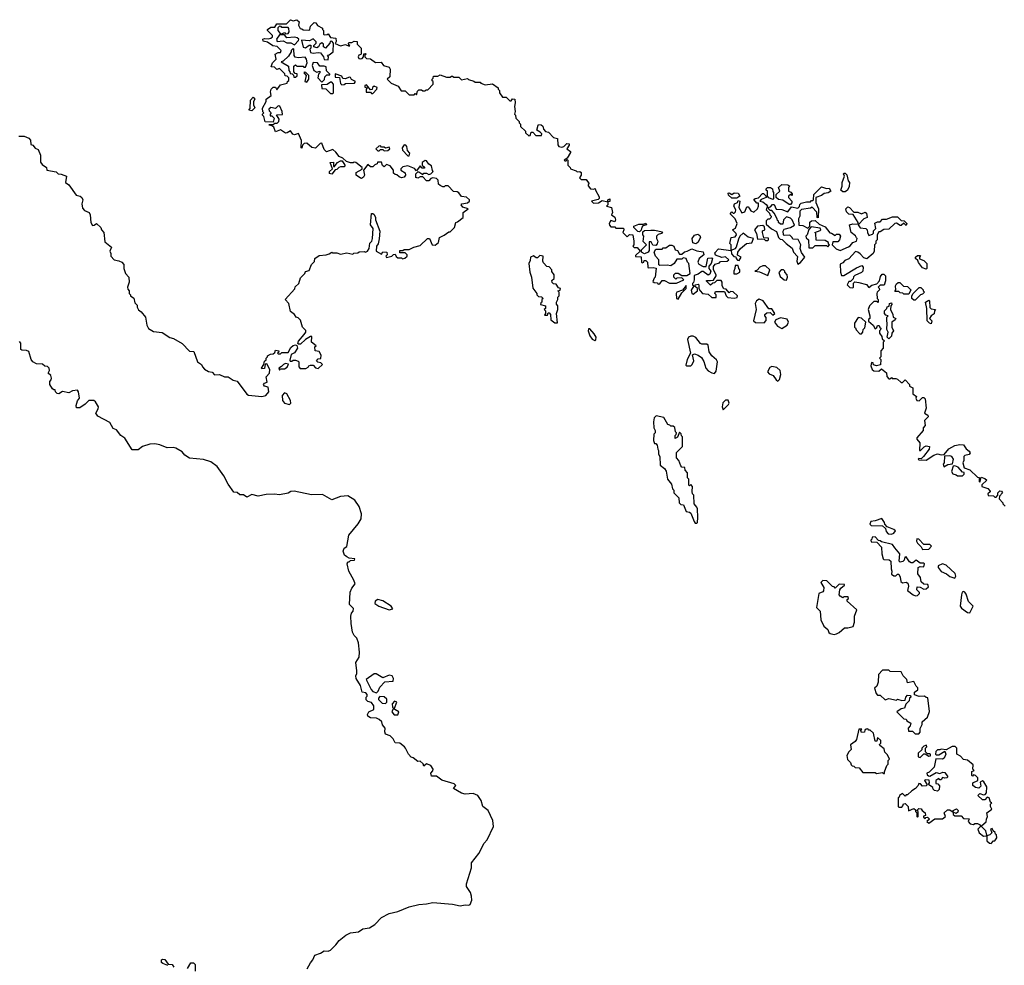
# Model space of a CAD drawing. Extents: x 2494159 to 2685562, y 773219 to 915170.
# Tile 48 of 201: x 2532401 to 2540301, y 887071 to 894662. Entities that reach past the tile are written whole.
import ezdxf

# ---------------------------------------------------------------- set-up
doc = ezdxf.new("R2010")
doc.units = 0

msp = doc.modelspace()

# ---------------------------------------------------------------- linework, layer by layer
at = {"layer": '0CON10XD'}
for points in [[(2535775, 893332.5), (2535761.7, 893341.7), (2535760, 893375), (2535745, 893387.5), (2535715, 893392.5), (2535701.2, 893388.8), (2535685, 893370), (2535665, 893370), (2535635, 893400), (2535615, 893400), (2535595, 893390), (2535580, 893395), (2535580, 893425), (2535595, 893440), (2535605, 893440), (2535635, 893420), (2535645, 893430), (2535665, 893430), (2535685, 893420), (2535700, 893425), (2535720, 893445), (2535713, 893453), (2535705, 893490), (2535683.3, 893503.3), (2535665, 893530), (2535655, 893532.5), (2535630, 893515), (2535630, 893495), (2535648.3, 893478.3), (2535648.3, 893471.7), (2535631.7, 893471.7), (2535615, 893490), (2535585, 893450), (2535568.3, 893468.3), (2535515, 893490), (2535475, 893480), (2535460, 893465), (2535460, 893455), (2535493, 893433), (2535497.5, 893415), (2535485, 893397.5), (2535465, 893393.3), (2535445, 893400), (2535428.3, 893418.3), (2535415, 893420), (2535401.7, 893431.7), (2535400, 893455), (2535375, 893490), (2535345, 893500), (2535325, 893480), (2535311.7, 893491.7), (2535305, 893520), (2535271.7, 893518.3), (2535270, 893505), (2535251.7, 893498.3), (2535235, 893480), (2535215, 893480), (2535195, 893500), (2535160, 893455), (2535166.7, 893415), (2535160.7, 893399.3), (2535145, 893387.5), (2535135, 893390), (2535100, 893415), (2535100, 893435), (2535148.3, 893461.7), (2535150, 893475), (2535097, 893517), (2535085, 893520), (2535077, 893513), (2535055, 893512.5), (2535023, 893523), (2534995, 893550), (2534963.6, 893563.6), (2534938.8, 893598.8), (2534915, 893620), (2534861.7, 893601.7), (2534845, 893620), (2534825, 893670), (2534811.7, 893668.3), (2534775, 893630), (2534745, 893637.5), (2534705, 893670), (2534682.5, 893667.5), (2534670, 893655), (2534665, 893630), (2534660, 893635), (2534661.7, 893691.7), (2534638.3, 893748.3), (2534605, 893737.5), (2534593.6, 893743.6), (2534575, 893770), (2534547, 893753), (2534535, 893752.5), (2534495, 893777.5), (2534455, 893763.3), (2534439.3, 893799.3), (2534425, 893810), (2534400, 893815), (2534405, 893820), (2534435, 893820), (2534448.3, 893831.7), (2534467, 893833), (2534480, 893845), (2534482.5, 893865), (2534461.7, 893898.3), (2534510, 893900), (2534507.5, 893925), (2534488.3, 893968.3), (2534475, 893970), (2534455, 893950), (2534415, 893957.5), (2534400, 893945), (2534401.7, 893931.7), (2534420, 893915), (2534410, 893905), (2534411.7, 893891.7), (2534425, 893890), (2534441.7, 893871.7), (2534435, 893840), (2534371.7, 893841.7), (2534360, 893885), (2534350, 893895), (2534350, 893905), (2534360, 893915), (2534353, 893923), (2534348.3, 893951.7), (2534380, 894005), (2534380, 894025), (2534420, 894055), (2534412.5, 894082.5), (2534420, 894105), (2534435, 894120), (2534455, 894120), (2534465, 894100), (2534495, 894140), (2534548.3, 894151.7), (2534550, 894165), (2534560, 894175), (2534560, 894195), (2534548.3, 894208.3), (2534531.7, 894211.7), (2534528.3, 894228.3), (2534485, 894270), (2534465, 894262.5), (2534445, 894280), (2534420, 894285), (2534430, 894315), (2534460, 894345), (2534450, 894385), (2534475, 894400), (2534495, 894400), (2534500, 894415), (2534467, 894447), (2534433, 894453), (2534390.7, 894480.7), (2534355, 894490), (2534352.5, 894505), (2534365, 894512.5), (2534395, 894507.5), (2534417, 894513), (2534430, 894525), (2534430, 894535), (2534390, 894575), (2534390, 894585), (2534415, 894602.5), (2534448.3, 894601.7), (2534465, 894630), (2534541.7, 894628.3), (2534575, 894660), (2534595, 894652.5), (2534625, 894662.5), (2534642.5, 894645), (2534638.3, 894618.3), (2534651.7, 894591.7), (2534665, 894590), (2534675, 894580), (2534721.7, 894578.3), (2534730, 894585), (2534735, 894610), (2534765, 894640), (2534776.4, 894636.4), (2534790, 894615), (2534830, 894595), (2534830, 894585), (2534840, 894575), (2534840, 894545), (2534845, 894540), (2534867, 894543), (2534875, 894550), (2534895, 894520), (2534937.5, 894515), (2534941.7, 894488.3), (2534931.7, 894471.7), (2534975, 894452.5), (2535015, 894462.5), (2535045, 894450), (2535050, 894455), (2535041.7, 894461.7), (2535040, 894475), (2535045, 894480), (2535065, 894480), (2535085, 894490), (2535108.3, 894488.3), (2535110, 894465), (2535140, 894435), (2535141.7, 894388.3), (2535138.3, 894381.7), (2535121.7, 894378.3), (2535117.5, 894365), (2535121.7, 894351.7), (2535135, 894347.5), (2535148.3, 894351.7), (2535160, 894365), (2535161.7, 894388.3), (2535175, 894390), (2535180, 894385), (2535171.7, 894378.3), (2535170, 894365), (2535185, 894350), (2535217, 894347), (2535255, 894320), (2535301.7, 894321.7), (2535320, 894295), (2535365, 894280), (2535372.5, 894265), (2535370, 894205), (2535350, 894185), (2535381.7, 894151.7), (2535438.3, 894128.3), (2535461.7, 894091.7), (2535495, 894090), (2535525, 894060), (2535565, 894060), (2535575, 894070), (2535585, 894060), (2535591.7, 894088.3), (2535605, 894100), (2535625, 894100), (2535635, 894090), (2535655, 894090), (2535661.7, 894098.3), (2535675, 894100), (2535720, 894145), (2535720, 894165), (2535711.7, 894171.7), (2535710, 894185), (2535718.3, 894191.7), (2535721.7, 894208.3), (2535755, 894210), (2535775, 894220), (2535825, 894200), (2535855, 894200), (2535865, 894210), (2535875, 894210), (2535885, 894200), (2535925, 894200), (2535945, 894180), (2535995, 894190), (2536001.7, 894181.7), (2536045, 894170), (2536055, 894160), (2536095, 894160), (2536101.7, 894151.7), (2536135, 894140), (2536195, 894147.5), (2536240, 894115), (2536240, 894105), (2536250, 894095), (2536250, 894075), (2536275, 894040), (2536305, 894040), (2536335, 894010), (2536345, 894010), (2536355, 894027.5), (2536373.3, 894023.3), (2536375.7, 893994.3), (2536370, 893965), (2536377.5, 893925), (2536372.5, 893905), (2536380, 893895), (2536383, 893873), (2536410, 893845), (2536410, 893835), (2536420, 893825), (2536420, 893805), (2536458.3, 893768.3), (2536460, 893755), (2536485, 893730), (2536498.3, 893731.7), (2536505, 893760), (2536518.3, 893758.3), (2536543, 893733), (2536588.3, 893731.7), (2536590, 893745), (2536578.3, 893758.3), (2536550, 893775), (2536560, 893815), (2536565, 893820), (2536585, 893817.5), (2536598.3, 893808.3), (2536603, 893783), (2536620, 893765), (2536645, 893760), (2536685, 893716.7), (2536717.5, 893707.5), (2536718.3, 893658.3), (2536727.5, 893645), (2536750.5, 893639.5), (2536766, 893644), (2536792.3, 893667.7), (2536810, 893665), (2536810, 893655), (2536792.5, 893625), (2536820, 893605), (2536820, 893595), (2536795, 893550), (2536770, 893535), (2536775, 893530), (2536785, 893530), (2536795, 893540), (2536800, 893535), (2536800, 893495), (2536817, 893477), (2536820, 893465), (2536865, 893450), (2536875, 893440), (2536895, 893442.5), (2536906.4, 893436.4), (2536907.5, 893415), (2536891.7, 893391.7), (2536905, 893380), (2536945, 893380), (2536970, 893345), (2536961.7, 893338.3), (2536961.7, 893328.3), (2536980, 893305), (2537007.5, 893302.5), (2537018.3, 893308.3), (2537020, 893295), (2537051.7, 893241.7), (2537051.7, 893228.3), (2537041.7, 893218.3), (2536990, 893205), (2537005, 893190), (2537045, 893192.5), (2537075, 893210), (2537120, 893200), (2537120, 893215), (2537137.5, 893225), (2537137.5, 893202.5), (2537120, 893200), (2537120, 893175), (2537110, 893165), (2537150, 893155), (2537156.7, 893115), (2537150, 893095), (2537176.4, 893076.4), (2537182.5, 893055), (2537175, 893040), (2537145, 893050), (2537130, 893025), (2537133, 893013), (2537145, 893000), (2537175, 893000), (2537185, 892990), (2537245, 892990), (2537247.5, 892975), (2537240, 892955), (2537275, 892920), (2537295, 892937.5), (2537320, 892935), (2537330, 892885), (2537330, 892855), (2537320, 892845), (2537332.5, 892832.5), (2537355, 892832.5), (2537380, 892805), (2537341.7, 892768.3), (2537341.7, 892761.7), (2537388.3, 892758.3), (2537390, 892715), (2537395, 892710), (2537410, 892715), (2537411.7, 892728.3), (2537425, 892730), (2537437.5, 892715), (2537440, 892675), (2537445, 892670), (2537485, 892672.5), (2537507, 892667), (2537500, 892595), (2537491.7, 892588.3), (2537481.7, 892561.7), (2537491.7, 892551.7), (2537515, 892550), (2537525, 892540), (2537538.3, 892541.7), (2537555, 892570), (2537575, 892567.5), (2537615, 892547.5), (2537671.7, 892548.3), (2537730, 892575), (2537715, 892590), (2537675, 892587.5)], [(2534535, 894550), (2534555, 894552.5), (2534562.5, 894565), (2534561.7, 894591.7), (2534555, 894600), (2534505, 894600), (2534498.3, 894608.3), (2534485, 894610), (2534471.7, 894598.3), (2534472.5, 894575), (2534491.7, 894551.7), (2534505, 894550), (2534525, 894560), (2534535, 894550)], [(2534605, 894460), (2534637.5, 894495), (2534640, 894505), (2534627, 894517), (2534605, 894522.5), (2534545, 894517.5), (2534525, 894540), (2534485, 894540), (2534462.5, 894505), (2534468.3, 894488.3), (2534515, 894492.5), (2534545, 894477.5), (2534577, 894477), (2534605, 894460)], [(2534875, 894340), (2534880, 894365), (2534871.7, 894378.3), (2534885, 894380), (2534917.5, 894405), (2534920, 894475), (2534905, 894490), (2534891.7, 894488.3), (2534890, 894475), (2534855, 894432.5), (2534837.5, 894445), (2534837.5, 894465), (2534825, 894477.5), (2534810, 894465), (2534800, 894445), (2534785, 894437.5), (2534760, 894445), (2534760, 894455), (2534780, 894475), (2534780, 894485), (2534755, 894510), (2534727.5, 894492.5), (2534662.5, 894497.5), (2534675, 894442.5), (2534695, 894437.5), (2534725, 894457.5), (2534738.3, 894458.3), (2534737, 894433), (2534730, 894425), (2534735, 894400), (2534755, 894392.5), (2534795, 894400), (2534815, 894396.7), (2534840, 894365), (2534843.3, 894343.3), (2534875, 894340)], [(2534615, 894200), (2534627, 894213), (2534627.5, 894227.5), (2534611.7, 894231.7), (2534600, 894245), (2534601.7, 894288.3), (2534615, 894300), (2534625, 894290), (2534675, 894290), (2534681.7, 894281.7), (2534695, 894280), (2534707.5, 894315), (2534702.5, 894345), (2534691.7, 894361.7), (2534635, 894357.5), (2534611.7, 894361.7), (2534602.5, 894375), (2534600, 894425), (2534595, 894430), (2534580, 894415), (2534580, 894405), (2534559.3, 894370.7), (2534515, 894330), (2534500, 894325), (2534558.3, 894288.3), (2534560, 894255), (2534570, 894245), (2534571.7, 894231.7), (2534588.3, 894228.3), (2534598.3, 894218.3), (2534601.7, 894201.7), (2534615, 894200)], [(2534825, 894160), (2534847, 894183), (2534850, 894205), (2534865, 894220), (2534890, 894220), (2534890, 894225), (2534863, 894253), (2534860, 894285), (2534845, 894290), (2534808.3, 894288.3), (2534790, 894315), (2534755, 894320), (2534747.5, 894295), (2534760, 894255), (2534785, 894240), (2534808.3, 894248.3), (2534810, 894235), (2534800, 894225), (2534792.5, 894195), (2534825, 894160)], [(2534705, 894160), (2534720, 894185), (2534720, 894215), (2534698.3, 894238.3), (2534685, 894240), (2534680, 894235), (2534700, 894215), (2534690, 894165), (2534705, 894160)], [(2534985, 894140), (2535005, 894142.5), (2535015, 894150), (2535087, 894153), (2535095, 894167.5), (2535063.6, 894183.6), (2535055, 894197.5), (2535045, 894200), (2535015, 894187.5), (2534995, 894190), (2534985, 894210), (2534931.7, 894228.3), (2534931.7, 894201.7), (2534968.3, 894198.3), (2534975, 894150), (2534985, 894140)], [(2534915, 894070), (2534920, 894075), (2534920, 894145), (2534905, 894160), (2534895, 894160), (2534867, 894143), (2534821.7, 894138.3), (2534825, 894110), (2534857, 894107), (2534895, 894070), (2534915, 894070)], [(2535235, 894070), (2535267.5, 894105), (2535269.3, 894119.3), (2535245, 894127.5), (2535231.7, 894118.3), (2535228.3, 894101.7), (2535215, 894100), (2535185, 894140), (2535170, 894135), (2535171.7, 894121.7), (2535190, 894115), (2535180, 894105), (2535181.7, 894081.7), (2535215, 894080), (2535225, 894070), (2535235, 894070)], [(2534265, 893930), (2534240, 893935), (2534251.7, 893948.3), (2534253, 894017), (2534275, 894040), (2534287.5, 894025), (2534277.5, 894005), (2534278.3, 893978.3), (2534287.5, 893955), (2534265, 893930)], [(2532395, 893727.5), (2532436.4, 893726.4), (2532475, 893712.5), (2532487.5, 893695), (2532491.7, 893661.7), (2532506.4, 893656.4), (2532525, 893630), (2532550, 893620), (2532567.5, 893575), (2532568.3, 893518.3), (2532580.7, 893500.7), (2532617.5, 893475), (2532620, 893455), (2532695, 893440), (2532710, 893425), (2532735, 893422.5), (2532776.2, 893406.2), (2532767.5, 893355), (2532795, 893337.5), (2532853.6, 893253.6), (2532885.9, 893245.9), (2532900, 893235), (2532906.7, 893215), (2532900, 893185), (2532905, 893150), (2532921.7, 893131.7), (2532957.5, 893115), (2532966.4, 893096.4), (2532972.5, 893035), (2532985, 893010), (2532998.3, 893011.7), (2533017, 893027), (2533052.5, 892995), (2533057.5, 892975), (2533077.5, 892955), (2533085, 892880), (2533137, 892837), (2533123.3, 892805), (2533132.5, 892785), (2533132.5, 892765), (2533160, 892735), (2533197, 892727), (2533220, 892715), (2533237, 892697), (2533237.5, 892665), (2533250, 892625), (2533276.2, 892595), (2533280, 892555), (2533266.7, 892515), (2533268.3, 892498.3), (2533280, 892485), (2533280, 892465), (2533290, 892455), (2533290, 892445), (2533316.1, 892426.1), (2533325, 892390), (2533345, 892370), (2533343.3, 892355), (2533355, 892332.5), (2533375, 892317.5), (2533410, 892275), (2533420.7, 892210.7), (2533435, 892183.3), (2533475, 892158.8), (2533545, 892150), (2533605, 892110), (2533635, 892102.5), (2533705, 892062.5), (2533765, 892002.5), (2533798.3, 891998.3), (2533827.5, 891915), (2533860, 891895), (2533867.5, 891875), (2533885, 891856.7), (2533915, 891837.5), (2533945, 891832.5), (2533965, 891812.5), (2534005, 891813.3), (2534045, 891796.7), (2534075, 891796.7), (2534115, 891768.8), (2534145, 891761.2), (2534224, 891655), (2534237, 891647), (2534345, 891638), (2534376.7, 891645), (2534401.2, 891675), (2534393.6, 891713.6), (2534365, 891720.8), (2534358.6, 891735), (2534364.2, 891745.8), (2534386.7, 891753.3), (2534377.5, 891795), (2534405.5, 891824.5), (2534408, 891855), (2534385, 891900), (2534371.7, 891898.3), (2534366.4, 891863.6), (2534345, 891860), (2534342.5, 891865), (2534360, 891895), (2534365, 891920), (2534378.3, 891931.7), (2534380, 891945), (2534390, 891955), (2534390, 891965), (2534413, 891977), (2534435, 891980), (2534448.3, 891991.7), (2534455, 892010), (2534480, 892005), (2534478.3, 891991.7), (2534470, 891985), (2534475, 891980), (2534495, 891980), (2534505, 891990), (2534555, 891990), (2534577.8, 892032.2), (2534595, 892048), (2534615, 892051.9), (2534626.1, 892046.1), (2534629.4, 892025), (2534605, 891988.8), (2534580, 891975), (2534568.3, 891928.3), (2534571.7, 891921.7), (2534585, 891920), (2534595, 891930), (2534615, 891930), (2534635, 891920), (2534640, 891915), (2534640, 891875), (2534651.7, 891861.7), (2534697, 891863), (2534716.4, 891873.6), (2534720, 891885), (2534735, 891890), (2534755, 891890), (2534775, 891867.5), (2534795, 891862.5), (2534830, 891895), (2534818.3, 891908.3), (2534793, 891913), (2534783, 891923), (2534795, 891940), (2534818.3, 891941.7), (2534819.3, 891969.3), (2534805, 892000), (2534773, 892003), (2534770, 892035), (2534780, 892045), (2534742.5, 892075), (2534745, 892120), (2534735, 892120), (2534694.5, 892095.5), (2534655, 892057.1), (2534638, 892058), (2534633.9, 892063.9), (2534637.9, 892082.1), (2534683.3, 892135), (2534696.2, 892155), (2534697, 892167), (2534670, 892195), (2534655, 892250), (2534635, 892270), (2534620, 892275), (2534606.4, 892296.4), (2534575, 892320), (2534560, 892385), (2534530, 892415), (2534608.3, 892501.7), (2534611.7, 892518.3), (2534640, 892545), (2534655, 892590), (2534690, 892625), (2534695, 892640), (2534725, 892650), (2534743, 892697), (2534767.5, 892722.5), (2534770, 892745), (2534805, 892770), (2534860, 892775), (2534885, 892782.5), (2534905, 892797.5), (2534915, 892790), (2534945, 892790), (2534975, 892780), (2535025, 892790), (2535075, 892780), (2535083, 892787), (2535115, 892790), (2535125, 892800), (2535165, 892802.5), (2535175, 892797.5), (2535192.5, 892805), (2535205.7, 892824.3), (2535211.2, 892868.8), (2535226.7, 892885), (2535232.5, 892905), (2535237.5, 892985), (2535216.2, 893015), (2535225, 893107.5), (2535235, 893107.5), (2535245, 893097.5), (2535256.2, 893075), (2535256.7, 893055), (2535290, 892965), (2535286.4, 892903.6), (2535277, 892863), (2535263.3, 892845), (2535262.5, 892805), (2535305, 892780), (2535315, 892800), (2535347, 892797), (2535350, 892775), (2535340, 892765), (2535343, 892753), (2535387, 892763), (2535401.7, 892778.3), (2535415, 892780), (2535421.7, 892761.7), (2535435, 892750), (2535465, 892750), (2535472.5, 892742.5), (2535491.7, 892748.3), (2535510, 892765), (2535510, 892775), (2535495, 892790), (2535451.7, 892791.7), (2535451.7, 892808.3), (2535475, 892810), (2535485, 892817.5), (2535525, 892817.5), (2535563, 892837), (2535615, 892850), (2535673, 892907), (2535690, 892905), (2535710, 892855), (2535735, 892852.5), (2535762.5, 892875), (2535770, 892915), (2535808.3, 892931.7), (2535845, 892960), (2535855, 892960), (2535890, 892995), (2535900, 893035), (2535915, 893040), (2535960, 893075), (2535960, 893115), (2536000, 893145), (2535956.4, 893156.4), (2535942.5, 893175), (2535950, 893185), (2535995, 893193.3), (2536010, 893205), (2536010, 893215), (2535985, 893237.5), (2535945, 893242.5), (2535925, 893272.5), (2535911.7, 893281.7), (2535883, 893283), (2535838.3, 893328.3), (2535815, 893330), (2535808.3, 893321.7), (2535795, 893320), (2535775, 893332.5)], [(2535325, 893610), (2535355, 893612.5), (2535370, 893625), (2535365, 893640), (2535335, 893630), (2535325, 893640), (2535305, 893640), (2535295, 893650), (2535281.7, 893648.3), (2535260, 893625), (2535275, 893610), (2535285, 893610), (2535295, 893620), (2535315, 893620), (2535325, 893610)], [(2535525, 893570), (2535531.7, 893591.7), (2535513, 893613), (2535507.5, 893645), (2535500, 893655), (2535485, 893656.7), (2535470, 893635), (2535472.5, 893615), (2535515, 893570), (2535525, 893570)], [(2534905, 893422.5), (2534888.3, 893428.3), (2534887.5, 893445), (2534910, 893465), (2534892.5, 893515), (2534918.3, 893518.3), (2534920, 893485), (2534925, 893480), (2534950, 893515), (2534975, 893530), (2534988.3, 893528.3), (2535010, 893495), (2535008.3, 893481.7), (2534975, 893482.5), (2534963, 893477), (2534945, 893460), (2534931.7, 893458.3), (2534905, 893422.5)], [(2539025, 893280), (2539005, 893280), (2538990, 893295), (2539000, 893325), (2539000, 893355), (2539020, 893405), (2539010, 893425), (2539015, 893430), (2539025, 893430), (2539037, 893417), (2539048.3, 893368.3), (2539060, 893355), (2539057, 893323), (2539042.5, 893295), (2539025, 893280)], [(2538585, 893180), (2538575, 893180), (2538525, 893212.5), (2538488.3, 893218.3), (2538470, 893235), (2538471.7, 893258.3), (2538500, 893285), (2538490, 893315), (2538515, 893340), (2538565, 893337.5), (2538580, 893325), (2538570, 893315), (2538570, 893285), (2538588.3, 893278.3), (2538600, 893265), (2538598.3, 893251.7), (2538585, 893260), (2538570, 893245), (2538570, 893235), (2538597.5, 893205), (2538597, 893193), (2538585, 893180)], [(2537675, 892587.5), (2537665, 892580), (2537650, 892595), (2537650, 892615), (2537663, 892627), (2537685, 892627.5), (2537715, 892610), (2537755, 892610), (2537780, 892625), (2537770, 892705), (2537760, 892715), (2537750, 892745), (2537725, 892750), (2537715, 892740), (2537675, 892740), (2537652.5, 892705), (2537625, 892686.7), (2537595, 892692.5), (2537538.3, 892688.3), (2537530, 892695), (2537530, 892735), (2537503, 892763), (2537492.5, 892795), (2537505, 892820), (2537555, 892820), (2537565, 892830), (2537585, 892830), (2537615, 892852.5), (2537633, 892853), (2537650, 892845), (2537660, 892815), (2537678.3, 892808.3), (2537695, 892780), (2537715, 892780), (2537735, 892800), (2537757, 892803), (2537795, 892822.5), (2537835, 892806.7), (2537885, 892800), (2537890, 892775), (2537853.6, 892746.4), (2537842.5, 892715), (2537850.7, 892700.7), (2537885, 892680), (2537908.3, 892681.7), (2537921.7, 892748.3), (2537955, 892750), (2537960, 892745), (2537950, 892705), (2537930, 892685), (2537930, 892665), (2537947.5, 892645), (2537939.3, 892620.7), (2537925, 892612.5), (2537885, 892640), (2537875, 892640), (2537845, 892620), (2537811.7, 892608.3), (2537812.5, 892575), (2537807.5, 892552.5), (2537800, 892545), (2537800, 892535), (2537810, 892525), (2537788.3, 892491.7), (2537793.6, 892463.6), (2537805, 892460), (2537840, 892485), (2537840, 892505), (2537821.7, 892521.7), (2537820, 892535), (2537845, 892540), (2537850, 892535), (2537850, 892505), (2537860, 892485), (2537880, 892465), (2537925, 892460), (2537955, 892432.5), (2537988.3, 892431.7), (2537990, 892455), (2537980, 892465), (2537985, 892480), (2538055, 892480), (2538070, 892445), (2538083, 892433), (2538135, 892427.5), (2538156.7, 892433.3), (2538160, 892445), (2538125, 892477.5), (2538105, 892480), (2538095, 892470), (2538068.3, 892498.3), (2538051.7, 892501.7), (2538037.5, 892525), (2538036.4, 892556.4), (2538030, 892570), (2537995, 892570), (2537975, 892550), (2537961.7, 892548.3), (2537945, 892532.5), (2537910, 892565), (2537915, 892570), (2537945, 892570), (2537968.3, 892571.7), (2537990, 892605), (2537990, 892615), (2537967.5, 892655), (2537968.3, 892681.7), (2537980.7, 892699.3), (2538015, 892710), (2538025, 892720), (2538077, 892723), (2538090, 892735), (2538065, 892760), (2538035, 892752.5), (2537983, 892773), (2537978.3, 892791.7), (2538008.3, 892821.7), (2538110, 892810), (2538110, 892855), (2538100, 892865), (2538110, 892915), (2538141.7, 892918.3), (2538152.5, 892935), (2538150, 892945), (2538120, 892975), (2538145, 892990), (2538157.5, 893025), (2538143, 893063), (2538102.5, 893105), (2538115, 893120), (2538125, 893110), (2538135, 893110), (2538145, 893120), (2538147, 893137), (2538130, 893165), (2538137, 893183), (2538160, 893195), (2538165, 893210), (2538180, 893205), (2538172.5, 893155), (2538195, 893112.5), (2538219.3, 893120.7), (2538235, 893160), (2538245, 893160), (2538255, 893150), (2538267, 893127), (2538291.7, 893118.3), (2538320, 893145), (2538330, 893165), (2538328.3, 893188.3), (2538315, 893190), (2538291.7, 893218.3), (2538303, 893227), (2538328.3, 893231.7), (2538361.7, 893268.3), (2538368.3, 893268.3), (2538388.3, 893248.3), (2538390, 893235), (2538351.7, 893218.3), (2538340, 893205), (2538365, 893200), (2538389.3, 893179.3), (2538400, 893165), (2538390, 893135), (2538418.3, 893108.3), (2538420, 893095), (2538430, 893085), (2538428.3, 893071.7), (2538418.3, 893061.7), (2538405, 893060), (2538391.7, 893048.3), (2538391.7, 893021.7), (2538433.9, 892983.9), (2538473, 892963), (2538490, 892915), (2538501.7, 892901.7), (2538518.3, 892898.3), (2538550, 892865), (2538598.3, 892828.3), (2538610, 892795), (2538641.7, 892761.7), (2538637.5, 892725), (2538645, 892700), (2538666.4, 892713.6), (2538700, 892755), (2538673, 892793), (2538662.5, 892825), (2538667.5, 892855), (2538648.3, 892898.3), (2538605, 892900), (2538600, 892915), (2538581.7, 892931.7), (2538535, 892930), (2538530, 892935), (2538527.5, 892965), (2538535, 892980), (2538587, 892993), (2538618.3, 893011.7), (2538600, 893055), (2538585, 893070), (2538555, 893080), (2538530, 893055), (2538525, 893020), (2538505, 893020), (2538490, 893035), (2538490, 893045), (2538481.7, 893051.7), (2538480, 893065), (2538455, 893110), (2538435, 893130), (2538421.7, 893131.7), (2538411.7, 893141.7), (2538410, 893155), (2538425, 893160), (2538441.7, 893178.3), (2538455, 893180), (2538471.7, 893141.7), (2538515, 893140), (2538565, 893120), (2538595, 893160), (2538645, 893150), (2538658.3, 893161.7), (2538661.7, 893178.3), (2538671.7, 893188.3), (2538715, 893200), (2538745, 893200), (2538755, 893210), (2538765, 893210), (2538770, 893215), (2538771.7, 893258.3), (2538835, 893320), (2538875, 893307.5), (2538895, 893310), (2538910, 893285), (2538887, 893273), (2538855, 893267.5), (2538835, 893250), (2538790, 893235), (2538790, 893195), (2538810, 893145), (2538808.3, 893071.7), (2538800, 893075), (2538798.3, 893118.3), (2538758.3, 893158.3), (2538745, 893150), (2538675, 893140), (2538660, 893125), (2538660, 893085), (2538650, 893065), (2538651.7, 893011.7), (2538685, 893010), (2538725, 892990), (2538740, 893005), (2538741.7, 893038.3), (2538753, 893047), (2538785, 893050), (2538815, 893020), (2538865, 893000), (2538901.7, 892951.7), (2538915, 892950), (2538945, 892930), (2538955, 892940), (2538975, 892940), (2538987.5, 892925), (2538980, 892895), (2538965, 892880), (2538925, 892880), (2538920, 892855), (2538951.7, 892821.7), (2538985, 892810), (2539050.7, 892839.3), (2539065, 892847.5), (2539085, 892872.5), (2539116.4, 892883.6), (2539120, 892905), (2539115, 892910), (2539106.4, 892926.4), (2539073, 892953), (2539060, 893015), (2539085, 893022.5), (2539130, 893020), (2539130, 893035), (2539088.3, 893098.3), (2539055, 893100), (2539035, 893120), (2539030, 893145), (2539045, 893160), (2539060, 893155), (2539095, 893117.5), (2539125, 893116.7), (2539155, 893103.3), (2539185, 893117.5), (2539195, 893110), (2539200, 893075), (2539175, 893062.5), (2539130, 893015), (2539145, 892992.5), (2539190, 892985), (2539200, 892975), (2539203, 892953), (2539215, 892930), (2539245, 892940), (2539251.7, 892948.3), (2539253, 892967), (2539270, 892985), (2539261.7, 893028.3), (2539285, 893040), (2539305, 893040), (2539325, 893060), (2539355, 893060), (2539405, 893080), (2539445, 893080), (2539475, 893050), (2539498.3, 893048.3), (2539520, 893025), (2539515, 893010), (2539495, 893030), (2539475, 893010), (2539465, 893010), (2539435, 893030), (2539423, 893027), (2539375, 892980), (2539335, 892977.5), (2539305, 892960), (2539295, 892960), (2539280, 892935), (2539280, 892895), (2539270, 892885), (2539270, 892865), (2539260, 892855), (2539257.5, 892805), (2539250, 892785), (2539198.3, 892741.7), (2539175, 892750), (2539145, 892782.5), (2539125, 892797.5), (2539108.3, 892801.7), (2539055, 892742.5), (2539021.7, 892728.3), (2539005, 892710), (2538985, 892700), (2538987.5, 892635), (2538995, 892610), (2539015, 892610), (2539115, 892670), (2539158.3, 892688.3), (2539170, 892675), (2539166.4, 892643.6), (2539155, 892632.5), (2539101.7, 892608.3), (2539091.7, 892598.3), (2539088.3, 892581.7), (2539068.3, 892561.7), (2539055, 892560), (2539040, 892535), (2539061.7, 892511.7), (2539085, 892510), (2539090, 892515), (2539091.7, 892548.3), (2539102.5, 892557.5), (2539135, 892552.5), (2539195, 892536.7), (2539215, 892512.5), (2539239.3, 892530.7), (2539278.3, 892541.7), (2539300, 892565), (2539308.3, 892601.7), (2539321.7, 892618.3), (2539335, 892620), (2539347, 892607), (2539347.5, 892565), (2539338.3, 892531.7), (2539305, 892530), (2539290, 892515), (2539298.3, 892508.3), (2539300, 892495), (2539280, 892475), (2539277.5, 892465), (2539280, 892425), (2539290, 892415), (2539288.3, 892391.7), (2539275, 892400), (2539255, 892400), (2539220, 892365), (2539210, 892335), (2539222.5, 892285), (2539222.5, 892265), (2539212.5, 892255), (2539211.7, 892241.7), (2539249.3, 892209.3), (2539265, 892180), (2539278.3, 892191.7), (2539283.6, 892206.4), (2539298.3, 892208.3), (2539301.7, 892191.7), (2539310, 892185), (2539308.3, 892171.7), (2539300, 892165), (2539300, 892145), (2539318.3, 892118.3), (2539321.7, 892101.7), (2539340, 892085), (2539330, 892075), (2539330, 892025), (2539310, 892005), (2539310, 891955), (2539300, 891945), (2539310, 891935), (2539308.3, 891891.7), (2539275, 891882.5), (2539251.7, 891891.7), (2539248.3, 891908.3), (2539235, 891910), (2539230, 891885), (2539240, 891855), (2539255, 891842.5), (2539295, 891840), (2539315, 891860), (2539356.4, 891826.4), (2539358.3, 891798.3), (2539375, 891780), (2539385, 891780), (2539395, 891790), (2539402.5, 891782.5), (2539431.7, 891781.7), (2539445, 891777.5), (2539475, 891750), (2539485, 891750), (2539505, 891770), (2539540, 891735), (2539541.7, 891721.7), (2539567, 891707), (2539568.3, 891658.3), (2539597, 891637), (2539592.5, 891625), (2539600, 891605), (2539617, 891603), (2539645, 891630), (2539655, 891630), (2539665, 891620), (2539673.3, 891545), (2539660, 891505), (2539688.3, 891488.3), (2539690, 891475), (2539660, 891445), (2539667.5, 891405), (2539650, 891385), (2539650, 891365), (2539600, 891305), (2539600, 891295), (2539622.5, 891265), (2539620, 891205), (2539630, 891205), (2539657, 891233), (2539675, 891242.5), (2539700, 891235), (2539697.5, 891215), (2539652.5, 891155)], [(2538155, 893230), (2538115, 893230), (2538087.5, 893255), (2538085, 893270), (2538095, 893272.5), (2538115, 893260), (2538135, 893272.5), (2538165, 893270), (2538180, 893245), (2538155, 893230)], [(2538445, 893220), (2538411.7, 893231.7), (2538400, 893245), (2538400, 893285), (2538390, 893295), (2538390, 893305), (2538400, 893315), (2538426.4, 893316.4), (2538442.5, 893305), (2538443, 893283), (2538450, 893275), (2538450, 893225), (2538445, 893220)], [(2537375, 892960), (2537361.7, 892961.7), (2537330, 892995), (2537330, 893005), (2537368.3, 893021.7), (2537405, 893020), (2537425, 893030), (2537430, 893015), (2537401.7, 893008.3), (2537393, 892997), (2537388.3, 892971.7), (2537375, 892960)], [(2537415, 892782.5), (2537390, 892795), (2537390, 892815), (2537430, 892855), (2537403, 892883), (2537410, 892925), (2537400, 892935), (2537401.7, 892958.3), (2537415, 892970), (2537465, 892972.5), (2537495, 892972.5), (2537558.3, 892958.3), (2537550, 892945), (2537523, 892937), (2537510, 892925), (2537510, 892905), (2537520, 892885), (2537517, 892863), (2537505, 892850), (2537481.7, 892851.7), (2537468.3, 892878.3), (2537451.7, 892878.3), (2537451.7, 892808.3), (2537443, 892797), (2537415, 892782.5)], [(2537825, 892863.3), (2537801.7, 892871.7), (2537797.5, 892905), (2537815, 892932.5), (2537841.7, 892941.7), (2537858.8, 892928.8), (2537862.5, 892915), (2537842.5, 892875), (2537825, 892863.3)], [(2538175, 892730), (2538190, 892755), (2538161.7, 892771.7), (2538163, 892797), (2538183.6, 892826.4), (2538233, 892867), (2538275, 892870), (2538290, 892905), (2538245, 892917.5), (2538205, 892950), (2538180, 892925), (2538168.3, 892901.7), (2538150, 892835), (2538138.3, 892821.7), (2538110, 892810), (2538111.7, 892781.7), (2538131.7, 892761.7), (2538148.3, 892758.3), (2538150, 892745), (2538161.7, 892731.7), (2538175, 892730)], [(2538405, 892890), (2538410, 892895), (2538408.3, 892908.3), (2538371.7, 892911.7), (2538360, 892955), (2538361.7, 892968.3), (2538380, 892975), (2538378.3, 892998.3), (2538365, 893010), (2538320, 893005), (2538297.5, 892975), (2538312.5, 892945), (2538320, 892900), (2538355, 892902.5), (2538375, 892900), (2538385, 892890), (2538405, 892890)], [(2538765, 892830), (2538785, 892850), (2538875, 892850), (2538885, 892840), (2538900, 892855), (2538891.7, 892861.7), (2538890, 892875), (2538865, 892890), (2538791.7, 892891.7), (2538790, 892945), (2538780, 892955), (2538825, 892970), (2538830, 892975), (2538825, 892990), (2538751.7, 892998.3), (2538731.7, 892978.3), (2538720, 892935), (2538710, 892925), (2538711.7, 892911.7), (2538730, 892895), (2538731.7, 892831.7), (2538765, 892830)], [(2536715, 892230), (2536707.5, 892305), (2536720, 892335), (2536720, 892365), (2536708.3, 892378.3), (2536707.5, 892395), (2536720, 892415), (2536720, 892435), (2536730, 892445), (2536730, 892475), (2536720, 892485), (2536738.3, 892491.7), (2536740, 892505), (2536725, 892510), (2536705, 892540), (2536683, 892543), (2536673, 892553), (2536671.7, 892568.3), (2536690, 892585), (2536690, 892615), (2536671.7, 892641.7), (2536670, 892655), (2536648.3, 892678.3), (2536631.7, 892681.7), (2536605, 892710), (2536597.5, 892725), (2536600, 892765), (2536575, 892770), (2536555, 892750), (2536545, 892750), (2536523, 892767), (2536500, 892755), (2536498.3, 892728.3), (2536487.5, 892705), (2536493.3, 892635), (2536506.7, 892595), (2536518.3, 892508.3), (2536550, 892465), (2536550, 892455), (2536565, 892440), (2536588.3, 892438.3), (2536600, 892425), (2536590, 892415), (2536590, 892395), (2536581.7, 892388.3), (2536580, 892375), (2536620, 892365), (2536620, 892345), (2536610, 892335), (2536620, 892325), (2536620, 892305), (2536611.7, 892291.7), (2536635, 892290), (2536641.7, 892308.3), (2536648.3, 892308.3), (2536660, 892295), (2536661.7, 892251.7), (2536695, 892230), (2536715, 892230)], [(2539675, 892660), (2539645, 892670), (2539613, 892713), (2539608.3, 892728.3), (2539590, 892745), (2539590, 892755), (2539605, 892770), (2539628.3, 892768.3), (2539620, 892755), (2539621.7, 892741.7), (2539655, 892730), (2539680, 892705), (2539680, 892665), (2539675, 892660)], [(2538131.7, 892621.7), (2538155, 892622.5), (2538180, 892635), (2538180, 892655), (2538170, 892665), (2538165, 892690), (2538141.7, 892688.3), (2538140, 892665), (2538130, 892645), (2538131.7, 892621.7)], [(2538405, 892610), (2538420, 892655), (2538385, 892687.5), (2538365, 892687.5), (2538340, 892675), (2538318.3, 892651.7), (2538300, 892645), (2538337, 892637), (2538405, 892610)], [(2538555, 892572.5), (2538562.5, 892595), (2538560, 892615), (2538540, 892635), (2538540, 892645), (2538530, 892655), (2538510, 892655), (2538493, 892633), (2538501.7, 892601.7), (2538533.9, 892573.9), (2538555, 892572.5)], [(2539535, 892460), (2539495, 892460), (2539488.3, 892468.3), (2539465, 892470), (2539455, 892480), (2539421.7, 892481.7), (2539430, 892495), (2539427.5, 892525), (2539437, 892543), (2539448.3, 892551.7), (2539461.7, 892551.7), (2539493, 892523), (2539525, 892520), (2539550, 892495), (2539535, 892460)], [(2537685, 892420), (2537715, 892470), (2537750, 892505), (2537748.3, 892528.3), (2537718.3, 892491.7), (2537672.5, 892475), (2537667.5, 892465), (2537670, 892425), (2537685, 892420)], [(2539585, 892410), (2539575, 892410), (2539560, 892425), (2539560, 892445), (2539570, 892465), (2539607, 892503), (2539618.3, 892511.7), (2539631.7, 892511.7), (2539650, 892495), (2539650, 892485), (2539660, 892475), (2539645, 892460), (2539630, 892455), (2539585, 892410)], [(2538375, 892230), (2538391.7, 892248.3), (2538391.7, 892271.7), (2538380, 892285), (2538380, 892295), (2538395, 892310), (2538421.7, 892311.7), (2538445, 892290), (2538460, 892305), (2538435, 892340), (2538411.7, 892341.7), (2538366.4, 892406.4), (2538335, 892420), (2538313.6, 892406.4), (2538302.5, 892385), (2538310, 892335), (2538290, 892245), (2538305, 892232.5), (2538375, 892230)], [(2539375, 892100), (2539362.5, 892115), (2539370, 892155), (2539360, 892175), (2539362.5, 892225), (2539357.5, 892245), (2539360, 892275), (2539370, 892285), (2539351.7, 892291.7), (2539340, 892305), (2539340, 892325), (2539360, 892345), (2539361.7, 892358.3), (2539378.3, 892361.7), (2539380, 892385), (2539395, 892390), (2539400, 892375), (2539390, 892365), (2539387.5, 892335), (2539407, 892297), (2539410, 892275), (2539430, 892265), (2539426.4, 892253.6), (2539400, 892235), (2539397.5, 892195), (2539412.5, 892165), (2539397.5, 892145), (2539397, 892123), (2539375, 892100)], [(2539715, 892220), (2539700, 892225), (2539682.5, 892245), (2539680, 892345), (2539670, 892395), (2539695, 892410), (2539700, 892405), (2539703.3, 892353.3), (2539715, 892342.5), (2539750, 892335), (2539740, 892325), (2539738.3, 892301.7), (2539713.6, 892286.4), (2539700, 892265), (2539720, 892245), (2539715, 892220)], [(2538515, 892182.5), (2538559.3, 892210.7), (2538570, 892235), (2538558.3, 892258.3), (2538505, 892270), (2538467, 892253), (2538457.5, 892235), (2538482.3, 892202.3), (2538515, 892182.5)], [(2539155, 892140), (2539167, 892153), (2539170, 892175), (2539181.7, 892188.3), (2539190, 892235), (2539155, 892267.5), (2539128.3, 892271.7), (2539100, 892225), (2539100, 892195), (2539108.3, 892188.3), (2539111.7, 892171.7), (2539141.7, 892141.7), (2539155, 892140)], [(2537015, 892087.5), (2537025, 892092.5), (2537026.7, 892115), (2537010.7, 892140.7), (2536975, 892180), (2536965, 892180), (2536963.3, 892165), (2536976.7, 892125), (2536995, 892097.5), (2537015, 892087.5)], [(2535123.8, 889546.2), (2535128.8, 889585), (2535119.3, 889659.3), (2535107, 889697), (2535085, 889720), (2535072.5, 889745), (2535060, 889815), (2535057, 889873), (2535063, 889897), (2535077.5, 889915), (2535080, 889935), (2535047, 889967), (2535053.6, 890066.4), (2535065, 890100), (2535092.5, 890135), (2535083.3, 890163.3), (2535042.5, 890235), (2535030, 890295), (2535035, 890310), (2535045, 890310), (2535055, 890320), (2535087, 890323), (2535090, 890335), (2535045, 890340), (2535025, 890350), (2535007.5, 890365), (2534997.5, 890395), (2535005, 890420), (2535027, 890433), (2535042.5, 890525), (2535116.7, 890615), (2535141.2, 890655), (2535142.5, 890695), (2535124.3, 890755), (2535090, 890805), (2535035, 890840.6), (2534975, 890834.3), (2534905, 890808), (2534830, 890850), (2534743, 890847), (2534602.4, 890877.6), (2534575.6, 890874.4), (2534555, 890860.8), (2534485, 890846.9), (2534445, 890852.9), (2534378.8, 890851.2), (2534315, 890838), (2534265, 890850), (2534225, 890830), (2534197, 890847), (2534168.3, 890848.3), (2534146.7, 890866.7), (2534120.7, 890870.7), (2534073, 890933), (2534039.7, 890999.7), (2533986, 891075), (2533935, 891112.9), (2533875, 891131.5), (2533763.6, 891143.6), (2533727.3, 891167.3), (2533705, 891194.3), (2533655, 891223.1), (2533635, 891228.1), (2533585, 891224.2), (2533525, 891249.2), (2533485, 891257.5), (2533445, 891254), (2533387.5, 891235), (2533351.2, 891208.8), (2533305, 891208.8), (2533245, 891302.5), (2533213.6, 891323.6), (2533179.3, 891369.3), (2533151.7, 891381.7), (2533125, 891427.5), (2533029.3, 891479.3), (2533013.3, 891505), (2533031.7, 891538.3), (2533032.5, 891555), (2533010, 891595), (2532995, 891606.2), (2532955, 891606.7), (2532927.5, 891575), (2532885, 891547.5), (2532857, 891547), (2532853.8, 891565), (2532866.1, 891603.9), (2532880, 891625), (2532872.5, 891675), (2532865, 891687.5), (2532825, 891682.5), (2532795, 891667.5), (2532745, 891676.7), (2532715, 891660), (2532701.7, 891661.7), (2532687.5, 891675), (2532685, 891690), (2532675, 891690), (2532665, 891700), (2532643.3, 891735), (2532643, 891757), (2532655, 891770), (2532656.2, 891785), (2532650, 891805), (2532630, 891825), (2532640, 891845), (2532637.5, 891865), (2532625, 891877.5), (2532601.7, 891881.7), (2532585, 891897.5), (2532535, 891900), (2532505.9, 891915.9), (2532494.2, 891934.2), (2532475, 891997.5), (2532456.4, 892006.4), (2532418.3, 892008.3), (2532410, 892015), (2532410, 892065), (2532399.3, 892079.3)], [(2537975, 891822.5), (2537989.3, 891840.7), (2538000, 891915), (2537993, 891933), (2537953.3, 891965), (2537932.5, 891995), (2537925, 892050), (2537915, 892057.5), (2537875, 892057.5), (2537865, 892063.3), (2537825, 892112.5), (2537805, 892122.5), (2537787, 892123), (2537767, 892113), (2537760, 892095), (2537782.5, 891985), (2537756.7, 891935), (2537745, 891890), (2537755, 891882.5), (2537785, 891882.5), (2537797.5, 891895), (2537810, 891925), (2537798.3, 891971.7), (2537815, 891980), (2537845, 891970), (2537870.5, 891950.5), (2537889.5, 891919.5), (2537906.2, 891865), (2537924.2, 891844.2), (2537955, 891826.7), (2537975, 891822.5)], [(2534485, 891850), (2534495, 891860), (2534525, 891860), (2534547, 891873), (2534557.5, 891897.5), (2534535, 891902.5), (2534517.5, 891895), (2534502.5, 891877.5), (2534480, 891865), (2534485, 891850)], [(2538485, 891760), (2538497, 891773), (2538507.5, 891815), (2538503.3, 891845), (2538475, 891870), (2538435, 891877.5), (2538420.7, 891869.3), (2538400, 891835), (2538415, 891820), (2538446.4, 891806.4), (2538470.7, 891770.7), (2538485, 891760)], [(2534565, 891574), (2534577.5, 891585), (2534573.3, 891605), (2534545, 891660), (2534525, 891667.5), (2534506.7, 891645), (2534508.8, 891605), (2534525, 891584), (2534565, 891574)], [(2538045, 891530), (2538087, 891573), (2538092.5, 891585), (2538085, 891607.5), (2538065, 891607.5), (2538043, 891587), (2538037.5, 891555), (2538045, 891530)], [(2537835, 890620), (2537840, 890625), (2537842.5, 890665), (2537840, 890735), (2537835, 890750), (2537812.5, 890775), (2537810, 890845), (2537800, 890855), (2537797.5, 890875), (2537800, 890915), (2537785, 890930), (2537775, 890920), (2537770, 890925), (2537770, 890975), (2537760, 890985), (2537760, 891025), (2537740, 891045), (2537738.3, 891068.3), (2537715, 891070), (2537705, 891080), (2537690, 891125), (2537670, 891145), (2537671.7, 891188.3), (2537720, 891235), (2537720, 891315), (2537711.7, 891321.7), (2537708.3, 891338.3), (2537695, 891350), (2537678.3, 891311.7), (2537661.7, 891301.7), (2537660, 891325), (2537668.3, 891331.7), (2537670, 891345), (2537663, 891353), (2537658.3, 891388.3), (2537645, 891400), (2537625, 891400), (2537618.3, 891408.3), (2537601.7, 891411.7), (2537568.3, 891468.3), (2537508.3, 891481.7), (2537493, 891467), (2537487.5, 891435), (2537490, 891385), (2537500, 891365), (2537500, 891345), (2537490, 891335), (2537487.5, 891285), (2537495, 891260), (2537505, 891260), (2537517, 891247), (2537520, 891215), (2537527.5, 891205), (2537527.5, 891175), (2537537.5, 891155), (2537540, 891085), (2537575, 891060), (2537587, 891037), (2537600, 890975), (2537630, 890935), (2537640, 890895), (2537650, 890885), (2537650, 890865), (2537690, 890825), (2537693, 890783), (2537705, 890770), (2537728.3, 890768.3), (2537750, 890715), (2537775, 890710), (2537785, 890700), (2537813, 890633), (2537821.7, 890621.7), (2537835, 890620)], [(2539652.5, 891155), (2539635, 891137.5), (2539615, 891140), (2539610, 891135), (2539615, 891130), (2539675, 891127.5), (2539735, 891166.7), (2539765, 891177.5), (2539795, 891170), (2539818.3, 891171.7), (2539855, 891217.5), (2539905, 891243.3), (2539945, 891253.3), (2539975, 891250), (2539995, 891217.5), (2540020, 891200), (2540026.7, 891185), (2540018.3, 891171.7), (2539985, 891163.3), (2539976.7, 891155), (2539976.1, 891123.9), (2539967.5, 891105), (2539980, 891065), (2540025, 891050), (2540085, 890990), (2540098.3, 890988.3), (2540100, 890955), (2540105, 890950), (2540115, 890990), (2540145, 890980), (2540160, 890965), (2540121.7, 890928.3), (2540120, 890915), (2540168.3, 890898.3), (2540188.3, 890878.3), (2540188.3, 890871.7), (2540170, 890855), (2540171.7, 890841.7), (2540215, 890840), (2540225, 890830), (2540235, 890830), (2540250, 890845), (2540250, 890865), (2540265, 890880), (2540278.3, 890878.3), (2540287, 890863), (2540261.7, 890838.3), (2540260, 890815), (2540290, 890785), (2540290, 890775), (2540308.3, 890758.3)], [(2539815, 891073.3), (2539848.3, 891091.7), (2539885, 891097.5), (2539892.5, 891135), (2539880, 891155), (2539865, 891160), (2539821.7, 891158.3), (2539820, 891105), (2539810, 891095), (2539815, 891073.3)], [(2539965, 891000), (2539980, 891015), (2539978.3, 891028.3), (2539965, 891030), (2539930.7, 891070.7), (2539905, 891081.2), (2539890.5, 891079.5), (2539878.8, 891035), (2539887, 891017), (2539915, 891010), (2539925, 891000), (2539965, 891000)], [(2539395, 890532.5), (2539415, 890540), (2539428.3, 890558.3), (2539415, 890570), (2539361.7, 890591.7), (2539341.7, 890611.7), (2539340, 890625), (2539318.3, 890658.3), (2539265, 890640), (2539230, 890635), (2539222.5, 890612.5), (2539231.7, 890601.7), (2539325, 890600), (2539348.3, 890578.3), (2539352.5, 890555), (2539370, 890535), (2539395, 890532.5)], [(2539588.3, 890038.3), (2539605, 890040), (2539620, 890055), (2539620, 890065), (2539600, 890085), (2539601.7, 890108.3), (2539627, 890107), (2539655, 890090), (2539675, 890092.5), (2539691.7, 890108.3), (2539688.3, 890128.3), (2539655, 890130), (2539635, 890150), (2539630, 890185), (2539607.5, 890215), (2539610, 890265), (2539625, 890272.5), (2539655, 890270), (2539660, 890295), (2539655, 890300), (2539625, 890300), (2539595, 890322.5), (2539568.3, 890301.7), (2539555, 890302.5), (2539540.7, 890310.7), (2539515, 890350), (2539502.5, 890347.5), (2539497.5, 890325), (2539486.4, 890313.6), (2539465, 890307.5), (2539457.5, 890315), (2539462.5, 890375), (2539421.7, 890421.7), (2539405, 890450), (2539315, 890470), (2539305, 890480), (2539291.7, 890481.7), (2539265, 890510), (2539241.7, 890508.3), (2539238.3, 890491.7), (2539230, 890485), (2539231.7, 890471.7), (2539278.3, 890468.3), (2539317, 890427), (2539317.5, 890375), (2539330, 890335), (2539335, 890330), (2539377, 890327), (2539390, 890315), (2539392.5, 890255), (2539400, 890235), (2539395, 890210), (2539415, 890197.5), (2539431.7, 890198.3), (2539445, 890210), (2539455, 890210), (2539467, 890187), (2539471.7, 890151.7), (2539485, 890142.5), (2539515, 890146.7), (2539528.3, 890138.3), (2539532.5, 890115), (2539525, 890080), (2539570, 890045), (2539588.3, 890038.3)], [(2539645, 890410), (2539695, 890413.3), (2539717.5, 890435), (2539705, 890450), (2539655, 890450), (2539615, 890492.5), (2539600, 890495), (2539597.5, 890475), (2539605, 890460), (2539635, 890430), (2539645, 890410)], [(2539905, 890180), (2539912.5, 890195), (2539906.1, 890216.1), (2539834.1, 890284.1), (2539805, 890293.8), (2539771.7, 890278.3), (2539770, 890265), (2539795, 890232.5), (2539837.5, 890215), (2539865, 890192.5), (2539905, 890180)], [(2538935, 889726.7), (2538955, 889733.3), (2538975, 889742.5), (2539018.3, 889781.7), (2539045, 889780), (2539089.3, 889790.7), (2539100, 889825), (2539100, 889875), (2539117.5, 889925), (2539040, 889995), (2539041.7, 890008.3), (2539050, 890015), (2539048.3, 890028.3), (2539015, 890030), (2539005, 890022.5), (2538983.6, 890033.6), (2538977.5, 890045), (2538982.5, 890085), (2538990.7, 890099.3), (2539018.3, 890121.7), (2539018.3, 890128.3), (2538975, 890130), (2538945, 890100), (2538935, 890110), (2538921.7, 890111.7), (2538877, 890157), (2538845, 890160), (2538830, 890145), (2538852.5, 890105), (2538851.7, 890078.3), (2538845, 890070), (2538813, 890057), (2538793.3, 889945), (2538822.5, 889915), (2538830, 889845), (2538853.6, 889793.6), (2538885, 889767.5), (2538893.8, 889743.8), (2538903.9, 889733.9), (2538935, 889726.7)], [(2540025, 889900), (2540052.5, 889955), (2540012.7, 889992.7), (2539995, 890050), (2539985, 890067.5), (2539975, 890072.5), (2539963.9, 890066.1), (2539957.5, 890045), (2539947.5, 889955), (2539958.3, 889938.3), (2540005, 889902.5), (2540025, 889900)], [(2535365, 889926.2), (2535395, 889932.5), (2535382.5, 889955), (2535315, 889996.7), (2535275, 890008.8), (2535253.3, 889995), (2535250, 889975), (2535282.5, 889955), (2535365, 889926.2)], [(2534707.2, 887042.8), (2534735, 887092), (2534754, 887115), (2534768, 887152), (2534815, 887167.5), (2534845, 887186.7), (2534875, 887184), (2534895, 887194), (2534938.8, 887235), (2534965, 887270), (2535018, 887312), (2535055, 887331.2), (2535118.8, 887341.2), (2535155, 887364), (2535209.1, 887370.9), (2535251.3, 887398.7), (2535304.6, 887455.4), (2535365, 887486.9), (2535435, 887504.4), (2535525, 887541.4), (2535605, 887560.8), (2535665, 887564.3), (2535715, 887575.7), (2535875, 887562.5), (2535935, 887550), (2535975, 887556.7), (2536005, 887553.3), (2536015, 887560), (2536030, 887595), (2536026.4, 887626.4), (2536017.5, 887655), (2535986.7, 887705), (2535986.7, 887725), (2536027.5, 887855), (2536027.5, 887895), (2536085, 887970), (2536127, 888053), (2536151.7, 888078.3), (2536202.5, 888185), (2536197.5, 888235), (2536160, 888315), (2536116.7, 888346.7), (2536103.3, 888395), (2536077.5, 888435), (2536040.7, 888450.7), (2535975, 888444), (2535945, 888453.3), (2535881.7, 888491.7), (2535900, 888515), (2535887, 888527), (2535788.3, 888558.3), (2535745, 888590), (2535705, 888590), (2535700, 888615), (2535717, 888633), (2535717.5, 888645), (2535700, 888675), (2535665, 888690), (2535645, 888670), (2535638.3, 888688.3), (2535615, 888710), (2535595, 888707.5), (2535557, 888737), (2535541.7, 888741.7), (2535520, 888765), (2535497.5, 888815), (2535487.5, 888825), (2535450, 888855), (2535415, 888856.7), (2535398.3, 888888.3), (2535375, 888913.3), (2535337, 888927), (2535330, 888945), (2535332.5, 888975), (2535311.7, 889001.7), (2535306.7, 889025), (2535286.2, 889045), (2535265, 889054), (2535215, 889058.8), (2535195, 889071.2), (2535191.9, 889085), (2535202.7, 889107.3), (2535242.5, 889125), (2535242.5, 889155), (2535225, 889180), (2535195, 889190), (2535181.7, 889201.7), (2535180, 889225), (2535188.3, 889231.7), (2535190, 889245), (2535178.3, 889258.3), (2535150, 889265), (2535137, 889317), (2535100, 889375), (2535097.5, 889395), (2535106.4, 889413.6), (2535107.5, 889435), (2535097, 889503), (2535123.8, 889546.2)], [(2535265, 889260), (2535278.3, 889271.7), (2535290, 889305), (2535331.7, 889348.3), (2535398.3, 889351.7), (2535400, 889375), (2535390, 889395), (2535365, 889400), (2535315, 889380), (2535261.7, 889411.7), (2535245, 889412.5), (2535180, 889365), (2535220, 889285), (2535235, 889270), (2535265, 889260)], [(2539615, 888930), (2539626.4, 888943.6), (2539627, 888973), (2539642.5, 889005), (2539643, 889027), (2539685, 889062.5), (2539701.7, 889108.3), (2539688.3, 889218.3), (2539675, 889220), (2539661.7, 889231.7), (2539618.3, 889228.3), (2539581.7, 889241.7), (2539580, 889265), (2539608.3, 889281.7), (2539608.3, 889298.3), (2539593, 889313), (2539575, 889350), (2539525, 889340), (2539520, 889365), (2539490, 889395), (2539475, 889427.5), (2539385, 889430), (2539375, 889440), (2539325, 889440), (2539292.5, 889405), (2539290, 889345), (2539278.3, 889311.7), (2539260, 889295), (2539273, 889253), (2539285, 889240), (2539305, 889240), (2539345, 889202.5), (2539375, 889212.5), (2539435, 889200), (2539445, 889207.5), (2539478.3, 889198.3), (2539505, 889200), (2539510, 889225), (2539525, 889240), (2539548.3, 889238.3), (2539550, 889225), (2539540, 889215), (2539537.5, 889195), (2539511.7, 889168.3), (2539500, 889135), (2539475, 889130), (2539440, 889105), (2539495, 889050), (2539515, 889047.5), (2539520, 889035), (2539550, 889015), (2539547, 888993), (2539530, 888975), (2539531.7, 888951.7), (2539565, 888950), (2539585, 888930), (2539615, 888930)], [(2535335, 889172.5), (2535347, 889183), (2535348.3, 889208.3), (2535325, 889227.5), (2535291.7, 889228.3), (2535280, 889215), (2535280, 889205), (2535310, 889175), (2535335, 889172.5)], [(2535405, 889082.5), (2535435, 889083.3), (2535442.5, 889105), (2535410, 889125), (2535407.5, 889135), (2535427.5, 889185), (2535408.3, 889191.7), (2535390.7, 889169.3), (2535393, 889143), (2535400, 889135), (2535387.5, 889105), (2535405, 889082.5)], [(2539340, 888610), (2539340, 888625), (2539360, 888675), (2539370, 888685), (2539370, 888715), (2539380, 888725), (2539365, 888760), (2539341.7, 888781.7), (2539338.3, 888808.3), (2539302.5, 888835), (2539300, 888845), (2539310, 888855), (2539310, 888875), (2539285, 888900), (2539278.3, 888871.7), (2539265, 888870), (2539252.5, 888935), (2539225, 888960), (2539215, 888960), (2539205, 888970), (2539193, 888967), (2539181.7, 888958.3), (2539178.3, 888941.7), (2539155, 888940), (2539150, 888955), (2539158.3, 888968.3), (2539135, 888967.5), (2539115.9, 888884.1), (2539105, 888867.5), (2539068.3, 888841.7), (2539072.5, 888805), (2539052.5, 888785), (2539037.5, 888755), (2539043, 888723), (2539068.3, 888698.3), (2539071.7, 888681.7), (2539081.7, 888671.7), (2539095, 888670), (2539105, 888660), (2539137, 888657), (2539165, 888620), (2539265, 888620), (2539275, 888610), (2539325, 888620), (2539335, 888610), (2539340, 888610)], [(2539625, 888740), (2539655, 888770), (2539665, 888770), (2539695, 888750), (2539708.3, 888751.7), (2539710, 888765), (2539705, 888770), (2539685, 888770), (2539670, 888785), (2539670, 888815), (2539680, 888825), (2539678.3, 888838.3), (2539655, 888830), (2539640, 888815), (2539638.3, 888801.7), (2539610, 888775), (2539610, 888745), (2539625, 888740)], [(2540135, 888107.5), (2540155, 888110), (2540160, 888115), (2540151.7, 888151.7), (2540121.7, 888181.7), (2540120, 888195), (2540157, 888223), (2540157.5, 888245), (2540167.5, 888265), (2540160, 888295), (2540200, 888325), (2540190, 888345), (2540190, 888365), (2540200, 888375), (2540191.7, 888381.7), (2540180, 888415), (2540165, 888420), (2540145, 888400), (2540125, 888400), (2540090, 888435), (2540105, 888450), (2540135, 888440), (2540148.3, 888441.7), (2540157.5, 888455), (2540160, 888505), (2540137.5, 888545), (2540125, 888552.5), (2540108.3, 888541.7), (2540111.7, 888508.3), (2540097, 888493), (2540069.3, 888499.3), (2540050, 888515), (2540050, 888535), (2540087.5, 888555), (2540087.5, 888575), (2540070, 888595), (2540055, 888600), (2540045, 888590), (2540040, 888595), (2540041.7, 888628.3), (2540060, 888635), (2540050, 888645), (2540051.7, 888681.7), (2540007, 888717), (2539975, 888722.5), (2539949.3, 888749.3), (2539920, 888765), (2539920, 888815), (2539908.3, 888828.3), (2539883, 888827), (2539835, 888800), (2539795, 888807.5), (2539785, 888800), (2539765, 888800), (2539751.7, 888788.3), (2539750, 888765), (2539755, 888760), (2539775, 888760), (2539825, 888790), (2539832.5, 888765), (2539817.5, 888735), (2539805, 888727.5), (2539751.7, 888728.3), (2539738.3, 888661.7), (2539698.3, 888621.7), (2539680, 888615), (2539681.7, 888601.7), (2539691.7, 888591.7), (2539705, 888590), (2539755, 888620), (2539785, 888610), (2539808.3, 888621.7), (2539825, 888620), (2539847.5, 888585), (2539840, 888575), (2539825, 888572.5), (2539805, 888580), (2539795, 888560), (2539785, 888560), (2539775, 888570), (2539752.5, 888555), (2539751.7, 888531.7), (2539767, 888527), (2539781.7, 888511.7), (2539778.3, 888481.7), (2539765, 888470), (2539740, 888475), (2539730, 888485), (2539728.3, 888498.3), (2539691.7, 888521.7), (2539700, 888535), (2539698.3, 888558.3), (2539665, 888560), (2539660, 888555), (2539680, 888525), (2539678.3, 888511.7), (2539645, 888510), (2539628.3, 888528.3), (2539615, 888530), (2539610, 888515), (2539588.3, 888491.7), (2539558.3, 888471.7), (2539525, 888440), (2539515, 888440), (2539505, 888430), (2539485, 888450), (2539460, 888435), (2539458.3, 888421.7), (2539450, 888415), (2539450, 888345), (2539455, 888340), (2539478.3, 888341.7), (2539488.3, 888351.7), (2539491.7, 888368.3), (2539505, 888370), (2539530, 888345), (2539531.7, 888311.7), (2539575, 888330), (2539588.3, 888318.3), (2539590, 888305), (2539600, 888295), (2539600, 888265), (2539605, 888260), (2539610, 888265), (2539610, 888305), (2539600, 888315), (2539615, 888330), (2539635, 888327.5), (2539643.3, 888313.3), (2539667.5, 888295), (2539670, 888275), (2539651.7, 888268.3), (2539651.7, 888261.7), (2539665, 888250), (2539671.7, 888258.3), (2539685, 888260), (2539700, 888245), (2539680, 888225), (2539695, 888213.3), (2539745, 888247.5), (2539805, 888247.5), (2539830, 888265), (2539820, 888295), (2539845, 888320), (2539865, 888320), (2539890, 888300), (2539890, 888315), (2539917, 888327), (2539930, 888315), (2539928.3, 888301.7), (2539915, 888290), (2539890, 888300), (2539891.7, 888281.7), (2539905, 888270), (2539955, 888270), (2539975, 888250), (2540018.3, 888248.3), (2540010, 888225), (2540028.3, 888208.3), (2540055, 888202.5), (2540065, 888210), (2540085, 888210), (2540108.3, 888198.3), (2540108.3, 888181.7), (2540090, 888165), (2540100, 888135), (2540135, 888107.5)], [(2540195, 888050), (2540215, 888070), (2540225, 888070), (2540242.5, 888095), (2540238.3, 888118.3), (2540230, 888125), (2540228.3, 888138.3), (2540211.7, 888151.7), (2540205, 888170), (2540190, 888165), (2540200, 888135), (2540185, 888120), (2540160, 888110), (2540161.7, 888071.7), (2540183, 888053), (2540195, 888050)], [(2533590, 887070), (2533550, 887085), (2533540, 887095), (2533540, 887115), (2533548.3, 887121.7), (2533565, 887117.5), (2533591.7, 887081.7), (2533625, 887077.5), (2533636.7, 887056.7)], [(2533747.5, 887045), (2533775, 887090), (2533795, 887090), (2533808.3, 887078.3), (2533810, 887025)]]:
    msp.add_lwpolyline(points, dxfattribs=at)

doc.saveas('drawing.dxf')
